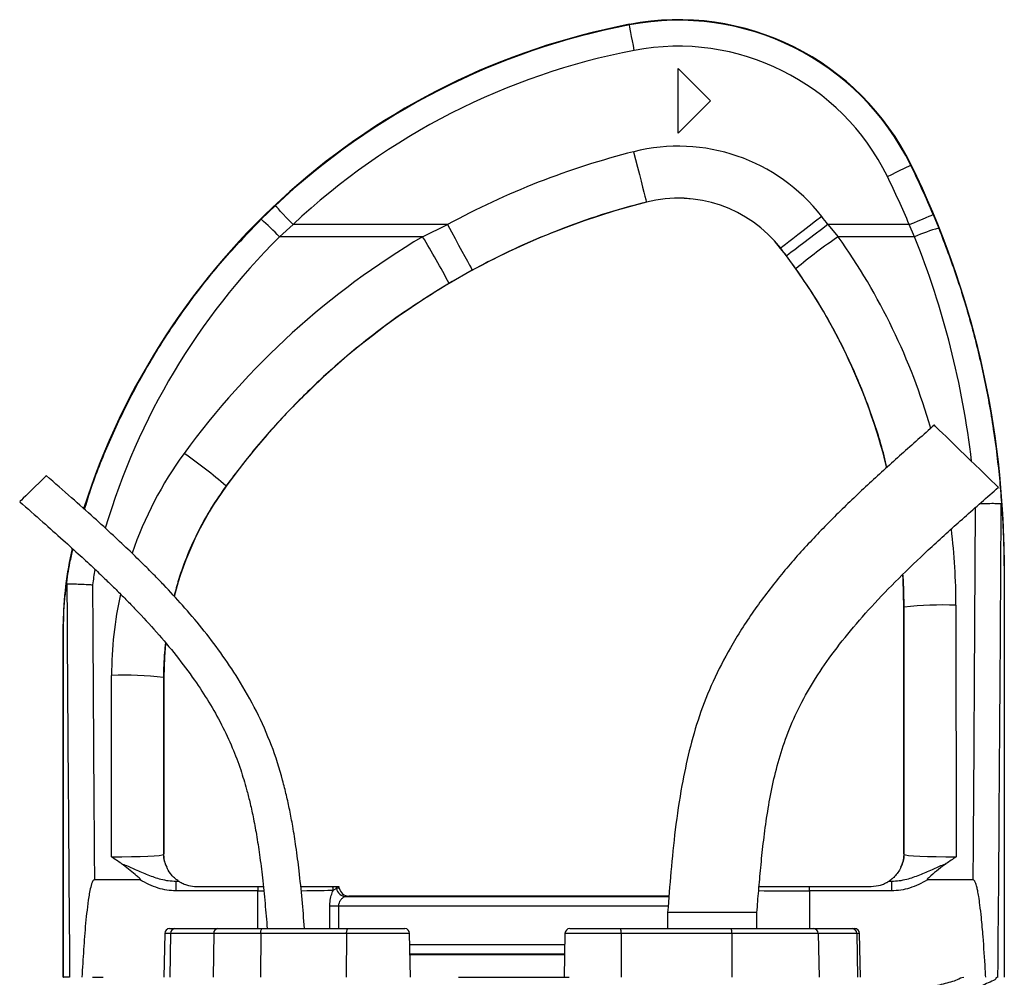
# Model space of a CAD drawing. Header units: millimetres. Extents: x 11 to 1572, y 8 to 2126.
# Tile 19 of 19: x 228 to 532, y 1831 to 2126. Entities that reach past the tile are written whole.
import ezdxf

# ---------------------------------------------------------------- set-up
doc = ezdxf.new("R2010")
doc.units = ezdxf.units.MM

msp = doc.modelspace()

# ---------------------------------------------------------------- linework, layer by layer
at = {"color": 7, "linetype": 'Continuous', "lineweight": 25}
for p, q in [((416.22, 2124.19), (416.19, 2124.35)), ((431.25, 2110.78), (441.25, 2100.78)), ((431.25, 2090.78), (431.25, 2110.78)), ((441.25, 2100.78), (431.25, 2090.78)), ((502.9, 2080.99), (503.05, 2081.06)), ((421.44, 2069.59), (421.45, 2069.56)), ((302.72, 2064.29), (307.06, 2068.49)), ((509.83, 2065.75), (511.53, 2061.58)), ((312.54, 2062.66), (308.35, 2058.91)), ((360.15, 2062.66), (312.54, 2062.66)), ((352.49, 2058.91), (360.15, 2062.66)), ((477.4, 2062.66), (480.58, 2058.91)), ((502.45, 2062.66), (477.4, 2062.66)), ((504.11, 2058.91), (502.45, 2062.66)), ((352.49, 2058.91), (308.35, 2058.91)), ((504.11, 2058.91), (480.58, 2058.91)), ((462.84, 2055.36), (462.82, 2055.34)), ((467.54, 2049.05), (464.62, 2053.04)), ((367.8, 2048.61), (360.64, 2044.54)), ((291.89, 1982.14), (291.95, 1982.09)), ((531.69, 1957.58), (531.75, 1957.58)), ((531.69, 1957.58), (531.69, 1830.78)), ((531.75, 1957.58), (531.75, 1830.78)), ((516.85, 1945.42), (516.9, 1867.91)), ((500.85, 1944.82), (500.75, 1944.82)), ((500.75, 1868.78), (500.75, 1944.82)), ((500.9, 1868.62), (500.85, 1944.82)), ((241.81, 1939.55), (241.75, 1939.55)), ((241.75, 1830.78), (241.75, 1939.55)), ((241.81, 1830.78), (241.81, 1939.55)), ((256.59, 1867.91), (256.63, 1923.77)), ((272.63, 1923.17), (272.59, 1868.62)), ((272.63, 1923.17), (272.75, 1923.17)), ((272.75, 1923.17), (272.75, 1868.78)), ((272.59, 1868.62), (272.75, 1868.78)), ((500.75, 1868.78), (500.9, 1868.62)), ((265.43, 1860.78), (251.33, 1860.78)), ((276.45, 1860.4), (276.45, 1857.4)), ((276.45, 1860.4), (277.3, 1860.4)), ((496.2, 1860.4), (497.04, 1860.4)), ((497.04, 1857.4), (497.04, 1860.4)), ((522.16, 1860.78), (508.06, 1860.78)), ((301.74, 1857.4), (276.45, 1857.4)), ((282.75, 1858.78), (301.74, 1858.78)), ((301.74, 1858.78), (301.74, 1857.4)), ((301.74, 1858.78), (303.39, 1858.78)), ((324.76, 1858.78), (325.8, 1858.78)), ((325.96, 1858.17), (324.97, 1857.64)), ((326.79, 1858.28), (326.78, 1858.27)), ((471.75, 1857.4), (471.75, 1858.78)), ((471.75, 1858.78), (490.75, 1858.78)), ((497.04, 1857.4), (471.75, 1857.4)), ((328.83, 1855.66), (428.39, 1855.66)), ((329.75, 1855.78), (329.74, 1855.77)), ((428.4, 1855.78), (329.75, 1855.78)), ((326.54, 1852.66), (323.88, 1852.66)), ((428, 1850.78), (428, 1845.78)), ((455.5, 1850.78), (428, 1850.78)), ((455.5, 1845.78), (455.5, 1850.78)), ((274.5, 1845.78), (276.11, 1845.78)), ((276.11, 1845.78), (289.42, 1845.78)), ((289.42, 1845.78), (303.05, 1845.78)), ((303.05, 1845.78), (329.52, 1845.78)), ((329.52, 1845.78), (346.99, 1845.78)), ((397.84, 1845.78), (413.41, 1845.78)), ((413.41, 1845.78), (447.52, 1845.78)), ((447.52, 1845.78), (473, 1845.78)), ((473, 1845.78), (484.85, 1845.78)), ((484.85, 1845.78), (485.65, 1845.78)), ((273, 1844.31), (272.76, 1830.78)), ((274.79, 1844.31), (274.58, 1830.78)), ((288.1, 1844.31), (274.79, 1844.31)), ((288.1, 1844.31), (287.89, 1830.78)), ((302.58, 1844.31), (288.1, 1844.31)), ((302.58, 1844.31), (302.5, 1830.78)), ((329.05, 1844.31), (302.58, 1844.31)), ((329.05, 1844.31), (328.97, 1830.78)), ((348.73, 1830.78), (348.49, 1844.31)), ((396.34, 1844.31), (396.1, 1830.78)), ((413.67, 1844.31), (413.71, 1830.78)), ((447.78, 1844.31), (413.67, 1844.31)), ((447.78, 1844.31), (447.82, 1830.78)), ((474.41, 1844.31), (447.78, 1844.31)), ((474.41, 1844.31), (474.64, 1830.78)), ((486.26, 1844.31), (474.41, 1844.31)), ((486.26, 1844.31), (486.48, 1830.78)), ((487.39, 1830.78), (487.15, 1844.31)), ((396.23, 1837.91), (348.6, 1837.91)), ((348.61, 1837.78), (396.23, 1837.78)), ((241.75, 1830.78), (241.81, 1830.78)), ((243.7, 1830.78), (241.81, 1830.78)), ((250.72, 1830.78), (254.03, 1830.78)), ((363.54, 1830.78), (397.68, 1830.78))]:
    msp.add_line(p, q, dxfattribs=at)
at = {"color": 8, "linetype": 'Continuous', "lineweight": 25}
for p, q in [((301.74, 1845.78), (301.74, 1857.4)), ((471.75, 1857.4), (471.75, 1845.78)), ((323.88, 1845.78), (323.88, 1852.66)), ((326.54, 1852.66), (326.54, 1845.78)), ((428.15, 1852.66), (326.54, 1852.66)), ((274.79, 1844.31), (273, 1844.31)), ((348.49, 1844.31), (329.05, 1844.31)), ((413.67, 1844.31), (396.34, 1844.31)), ((487.15, 1844.31), (486.26, 1844.31)), ((348.55, 1840.9), (396.28, 1840.9))]:
    msp.add_line(p, q, dxfattribs=at)
at = {"color": 7, "linetype": 'Continuous', "lineweight": 25, "flags": 128}
for points in [[(417.72, 2116.33), (417.43, 2117.85), (417.15, 2119.31), (416.89, 2120.65), (416.67, 2121.84), (416.48, 2122.82), (416.34, 2123.55), (416.25, 2124.01), (416.22, 2124.19)], [(417.52, 2085.1), (418.13, 2082.7), (418.72, 2080.36), (419.28, 2078.13), (419.8, 2076.07), (420.27, 2074.23), (420.67, 2072.65), (420.99, 2071.37), (421.23, 2070.42), (421.38, 2069.82), (421.44, 2069.59)], [(495.72, 2077.46), (497.1, 2078.14), (498.43, 2078.8), (499.67, 2079.4), (500.75, 2079.93), (501.64, 2080.37), (502.31, 2080.7), (502.74, 2080.91), (502.9, 2080.99)], [(312.54, 2062.66), (311.48, 2063.78), (310.47, 2064.86), (309.53, 2065.86), (308.7, 2066.74), (308.02, 2067.47), (307.51, 2068.01), (307.19, 2068.36), (307.06, 2068.49)], [(475.47, 2065.19), (473.51, 2063.67), (471.61, 2062.18), (469.79, 2060.77), (468.12, 2059.47), (466.62, 2058.3), (465.33, 2057.3), (464.29, 2056.49), (463.51, 2055.88), (463.03, 2055.51), (462.84, 2055.36)], [(502.45, 2062.66), (503.87, 2063.25), (505.24, 2063.83), (506.51, 2064.36), (507.62, 2064.82), (508.54, 2065.21), (509.23, 2065.5), (509.66, 2065.68), (509.83, 2065.75)], [(360.15, 2062.66), (361.34, 2060.48), (362.49, 2058.36), (363.59, 2056.34), (364.61, 2054.48), (365.52, 2052.81), (366.3, 2051.37), (366.93, 2050.21), (367.4, 2049.35), (367.69, 2048.81), (367.8, 2048.61)], [(477.4, 2062.66), (475.42, 2061.17), (473.49, 2059.72), (471.66, 2058.33), (469.96, 2057.06), (468.44, 2055.92), (467.14, 2054.93), (466.08, 2054.14), (465.3, 2053.55), (464.81, 2053.18), (464.62, 2053.04)], [(529.93, 1981.73), (529.8, 1981.85), (529.42, 1982.22), (528.8, 1982.82), (527.95, 1983.64), (526.89, 1984.67), (525.66, 1985.86), (524.29, 1987.19), (522.8, 1988.63), (521.24, 1990.14), (519.66, 1991.68), (518.08, 1993.21), (516.55, 1994.69), (515.12, 1996.08), (513.81, 1997.35), (512.66, 1998.46), (511.71, 1999.38), (510.97, 2000.1), (510.47, 2000.59), (510.21, 2000.83), (510.18, 2000.87)], [(236.57, 1985.3), (236.53, 1985.27), (236.28, 1985.02), (235.78, 1984.53), (235.07, 1983.85), (234.2, 1983), (233.21, 1982.05), (232.18, 1981.04), (231.16, 1980.06), (230.23, 1979.15), (229.43, 1978.38), (228.82, 1977.79), (228.44, 1977.42), (228.31, 1977.29)], [(500.75, 1944.82), (500.55, 1953.32), (500.47, 1954.77)], [(273.29, 1933.56), (272.94, 1929.47), (272.75, 1923.17)], [(302.58, 1844.31), (302.59, 1844.6), (302.61, 1844.87), (302.66, 1845.13), (302.72, 1845.35), (302.79, 1845.53), (302.87, 1845.67), (302.96, 1845.75), (303.05, 1845.78)], [(329.05, 1844.31), (329.06, 1844.6), (329.08, 1844.87), (329.13, 1845.13), (329.19, 1845.35), (329.26, 1845.53), (329.34, 1845.67), (329.43, 1845.75), (329.52, 1845.78)]]:
    msp.add_lwpolyline(points, dxfattribs=at)
at = {"color": 7, "linetype": 'Continuous', "lineweight": 25}
for centre, radius, start, end in [((457.6, 1908.29), 220, 100.8513, 162.3218), ((457.6, 1908.29), 219.83, 100.8513, 133.2192), ((431.25, 2045.78), 80, 26.1686, 100.8513), ((431.25, 2045.78), 79.83, 26.1686, 100.8513), ((457.6, 1908.29), 211.83, 100.8513, 133.2192), ((431.25, 2045.78), 71.83, 26.1686, 100.8513), ((477.78, 1846.57), 246.03, 104.1774, 118.5618), ((431.25, 2030.78), 56.03, 37.8812, 104.1774), ((251.75, 1957.58), 279.83, 22.74, 26.1686), ((251.75, 1957.58), 280, 0, 26.1686), ((251.75, 1957.58), 271.83, 22.74, 26.1686), ((477.78, 1846.57), 230, 104.1774, 143.8978), ((477.78, 1846.57), 230.03, 104.1774, 118.5618), ((431.25, 2030.78), 40.03, 37.8812, 104.1774), ((431.25, 2030.78), 40, 37.8812, 104.1774), ((253.03, 2006.56), 76.17, 43.4178, 49.2792), ((320.75, 1944.82), 196.03, 36.9506, 37.8812), ((527.75, 2004.87), 58.98, 105.962, 113.634), ((158.91, 1939.65), 227.37, 27.4723, 31.6352), ((558.62, 1942.13), 140.46, 123.7525, 130.4266), ((320.75, 1944.82), 180, 13.7969, 37.8812), ((320.75, 1944.82), 180.03, 36.9506, 37.8812), ((198.64, 1875.27), 141.83, 48.8948, 55.5069), ((372.75, 1923.17), 100, 143.8978, 165.5705), ((341.75, 1939.55), 100, 166.4919, 180), ((513.02, 1833.92), 111.56, 88.0318, 96.2605), ((260.46, 1812.23), 111.6, 83.7406, 91.9663), ((280.59, 1868.63), 8, 180.017, 209.2385), ((492.9, 1868.63), 8, 330.7628, 359.9809), ((282.75, 1868.78), 10, 236.7459, 236.9813), ((490.75, 1868.78), 10, 303.0187, 303.2541), ((321.76, 1857.62), 3.21, 0.3153, 21.1918), ((322.91, 1857.67), 3.1, 9.2907, 21.0227), ((328.88, 1858.61), 2.95, 188.4958, 268.9334), ((323.83, 1857.78), 2.99, 9.5844, 19.6442), ((329.74, 1858.78), 3, 189.6008, 269.9794), ((274.5, 1844.28), 1.5, 90, 179), ((276.2, 1844.37), 1.41, 93.8434, 182.5447), ((289.51, 1844.37), 1.41, 93.8434, 182.5447), ((346.99, 1844.28), 1.5, 1, 90), ((397.84, 1844.28), 1.5, 90, 179), ((411.36, 1844.66), 2.33, 351.3064, 28.7354), ((445.48, 1844.66), 2.33, 351.3098, 28.732), ((472.96, 1844.33), 1.46, 359.2304, 88.2033), ((484.81, 1844.33), 1.46, 359.2299, 88.2038), ((485.65, 1844.28), 1.5, 1, 90)]:
    msp.add_arc(centre, radius, start, end, dxfattribs=at)
at = {"color": 8, "linetype": 'Continuous', "lineweight": 25}
for centre, major_axis, ratio, start_param, end_param in [((457.6, 1908.72), (0, 211.73), 1, 0.782273, 1.281487), ((320.75, 1945.29), (0, 196.1), 1, 4.994576, 5.33036), ((251.75, 1958.06), (0, 271.77), 1, 4.829239, 5.092582), ((372.75, 1923.69), (0, 116.12), 1, 0.940165, 1.239921), ((431.75, 2314.27), (0, 2453.33), 0.0375, 4.526476, 4.573866), ((320.75, 1945.29), (0, 196.1), 1, 4.713044, 4.832681), ((341.75, 1939.91), (0, 91.75), 1, 1.390312, 1.441676), ((372.75, 1923.69), (0, 116.12), 1, 1.352524, 1.570142), ((301.74, 1857.78), (25, 0), 0.01536, 4.712389, 4.784398), ((301.74, 1857.78), (25, 0), 0.01536, 5.278206, 5.904709), ((471.75, 1857.78), (25, 0), 0.01536, 4.031302, 4.712389)]:
    msp.add_ellipse(centre, major_axis=major_axis, ratio=ratio, start_param=start_param, end_param=end_param, dxfattribs=at)
at = {"color": 7, "linetype": 'Continuous', "lineweight": 25}
for centre, major_axis, ratio, start_param, end_param in [((477.78, 1847.01), (0, 246.17), 1, 0.533961, 0.940165), ((431.75, 2313.97), (0, 2453.33), 0.040761, 4.514143, 4.574478), ((341.75, 2313.97), (0, 2453.33), 0.040761, 1.718901, 1.769042), ((341.75, 2314.27), (0, 2453.33), 0.0375, 1.719116, 1.756709), ((256.59, 1868.63), (16, 0.01), 0.044955, 4.71232, 6.265675), ((280.75, 1868.78), (5.66, 5.66), 0.999695, 2.356347, 2.357638), ((492.74, 1868.78), (5.66, -5.66), 0.999695, 0.783955, 0.785246), ((516.9, 1868.63), (16, -0.01), 0.044955, 3.159102, 4.712458), ((256.59, 1860.63), (24, 0), 0.017479, 5.686787, 5.750168), ((516.9, 1860.63), (24, 0), 0.017479, 3.67461, 3.737991), ((323.83, 1857.78), (-2.12, -2.12), 0.999695, 2.523619, 2.695987), ((329.75, 1858.78), (-2.12, -2.12), 0.999695, 5.665212, 7.068431), ((301.74, 1855.78), (28, 0), 0.017455, 6.026641, 6.265732)]:
    msp.add_ellipse(centre, major_axis=major_axis, ratio=ratio, start_param=start_param, end_param=end_param, dxfattribs=at)
at = {"color": 8, "linetype": 'Continuous', "lineweight": 25}
for points, knots in [([(248.31, 1974.9), (248.9, 1976.88), (251.03, 1983.99), (255.84, 1995.84), (262.76, 2010.45), (270.86, 2024.6), (280.2, 2038.42), (290.72, 2051.81), (298.71, 2060.12), (302.72, 2064.29)], [0, 0, 0, 0, 0.0586978, 0.2105556, 0.3624135, 0.5176335, 0.6728538, 0.8359204, 1, 1, 1, 1]), ([(495.5, 1987.79), (495.24, 1989), (493.92, 1995.08), (490.3, 2005.89), (484.59, 2020.06), (478.47, 2031.91), (472.71, 2041.54), (469.26, 2046.54), (467.54, 2049.05)], [0, 0, 0, 0, 0.054724, 0.275857, 0.503416, 0.730974, 0.865314, 1, 1, 1, 1]), ([(291.89, 1982.14), (290.36, 1979.94), (287.3, 1975.54), (283.37, 1968.45), (279.98, 1961.01), (277.46, 1954.22), (276.32, 1949.88), (275.89, 1948.2)], [0, 0, 0, 0, 0.212623, 0.425243, 0.643584, 0.861926, 1, 1, 1, 1]), ([(242.7, 1951.45), (243.01, 1953.82), (243.52, 1957.6), (244.42, 1961.3), (244.76, 1962.68)], [0, 0, 0, 0, 0.626611, 1, 1, 1, 1]), ([(500.85, 1944.82), (500.84, 1947.49), (500.82, 1950.87), (500.58, 1954.25), (500.52, 1954.97)], [0, 0, 0, 0, 0.788009, 1, 1, 1, 1]), ([(273.27, 1933.78), (273.14, 1932.81), (272.7, 1929.29), (272.65, 1925.74), (272.63, 1923.17)], [0, 0, 0, 0, 0.274129, 1, 1, 1, 1])]:
    msp.add_open_spline(points, degree=3, knots=knots, dxfattribs=at)
at = {"color": 7, "linetype": 'Continuous', "lineweight": 25}
for points, knots in [([(511.53, 2061.58), (513.43, 2056.6), (517.23, 2046.62), (521.83, 2031.27), (525.63, 2015.62), (528.5, 1999.7), (530.15, 1986.42), (530.73, 1978.48), (530.92, 1975.94)], [0, 0, 0, 0, 0.181444, 0.363184, 0.544926, 0.729105, 0.913284, 1, 1, 1, 1]), ([(360.64, 2044.54), (356.1, 2041.73), (347, 2036.1), (334.36, 2026.65), (322.55, 2016.59), (311.6, 2005.89), (301.26, 1994.46), (295.01, 1986.25), (291.89, 1982.14)], [0, 0, 0, 0, 0.1712094, 0.3432546, 0.5059747, 0.6686954, 0.8343483, 1, 1, 1, 1]), ([(510.18, 2000.87), (506.8, 1997.9), (500.09, 1991.99), (490.16, 1983.02), (480.51, 1973.85), (471.21, 1964.35), (462.42, 1954.34), (454.34, 1943.7), (447.46, 1932.9), (441.87, 1922.08), (437.65, 1911.44), (434.57, 1900.69), (432.11, 1888.96), (430.28, 1876.51), (428.97, 1863.44), (428.32, 1854.95), (428, 1850.78)], [0, 0, 0, 0, 0.075782, 0.150783, 0.225432, 0.300064, 0.374771, 0.449774, 0.525045, 0.590363, 0.654638, 0.717589, 0.778745, 0.856355, 0.929624, 1, 1, 1, 1]), ([(316.1, 1845.79), (315.85, 1848.79), (315.37, 1854.71), (314.51, 1863.14), (313.54, 1870.64), (312.55, 1876.89), (311.56, 1882.16), (310.53, 1886.89), (308.84, 1893.6), (306.06, 1902.36), (301.42, 1912.82), (296.06, 1922.28), (290.35, 1930.78), (284.58, 1938.31), (278.67, 1945.26), (273.78, 1950.55), (269.78, 1954.67), (266.33, 1958.13), (262.06, 1962.28), (256.93, 1967.11), (250.92, 1972.6), (244.04, 1978.73), (239.15, 1983.03), (236.57, 1985.3)], [0, 0, 0, 0, 0.054188, 0.106887, 0.152255, 0.190202, 0.22061, 0.248695, 0.277171, 0.344972, 0.413672, 0.482458, 0.5402, 0.597698, 0.652947, 0.704117, 0.727162, 0.756274, 0.791973, 0.834207, 0.882949, 0.938203, 1, 1, 1, 1]), ([(455.5, 1850.78), (455.68, 1853), (456.05, 1857.59), (456.68, 1864.68), (457.46, 1872.14), (458.47, 1879.9), (459.83, 1887.89), (461.69, 1896.04), (464.24, 1904.31), (467.73, 1912.63), (472.26, 1920.97), (477.83, 1929.35), (484.4, 1937.79), (491.93, 1946.31), (500.37, 1954.94), (509.62, 1963.7), (519.56, 1972.65), (526.42, 1978.66), (529.93, 1981.73)], [0, 0, 0, 0, 0.04261, 0.088057, 0.136008, 0.186034, 0.237676, 0.290825, 0.345714, 0.402895, 0.463102, 0.526963, 0.594979, 0.667421, 0.744347, 0.825622, 0.910981, 1, 1, 1, 1]), ([(228.31, 1977.29), (230.69, 1975.21), (235.15, 1971.29), (241.38, 1965.76), (246.7, 1960.94), (251.12, 1956.85), (254.79, 1953.37), (258.01, 1950.23), (261.08, 1947.17), (265.29, 1942.84), (270.54, 1937.15), (276.6, 1929.93), (281.99, 1922.74), (286.65, 1915.63), (290.57, 1908.69), (293.86, 1901.7), (296, 1896.01), (297.37, 1891.7), (298.31, 1888.44), (299.29, 1884.62), (300.32, 1879.98), (301.33, 1874.54), (302.29, 1868.27), (303.17, 1861.19), (303.94, 1853.6), (304.37, 1848.36), (304.59, 1845.77)], [0, 0, 0, 0, 0.060029, 0.112752, 0.158152, 0.196248, 0.227073, 0.254114, 0.281541, 0.309349, 0.368733, 0.428485, 0.488229, 0.539099, 0.589874, 0.639433, 0.685544, 0.705118, 0.725202, 0.750014, 0.780006, 0.815273, 0.855143, 0.900278, 0.950718, 1, 1, 1, 1]), ([(524.26, 1976.74), (524.9, 1976.76), (526.43, 1976.79), (528.47, 1976.8), (530.16, 1976.78), (530.59, 1976.72), (530.8, 1976.7)], [0, 0, 0, 0, 0.194205, 0.462869, 0.731433, 1, 1, 1, 1]), ([(530.92, 1975.94), (530.91, 1976.06), (530.89, 1976.31), (530.85, 1976.57), (530.82, 1976.68), (530.8, 1976.69), (530.8, 1976.7)], [0, 0, 0, 0, 0.356478, 0.715874, 0.909373, 1, 1, 1, 1]), ([(530.92, 1975.94), (531.05, 1974.11), (531.36, 1969.61), (531.57, 1964.58), (531.66, 1960.71), (531.68, 1959.13), (531.68, 1958.05), (531.69, 1957.58)], [0, 0, 0, 0, 0.3067629, 0.7561796, 0.8439242, 0.9313554, 1, 1, 1, 1]), ([(241.81, 1939.55), (241.81, 1939.79), (241.81, 1940.6), (241.86, 1942.28), (241.98, 1944.55), (242.23, 1947.73), (242.52, 1950.04), (242.7, 1951.45)], [0, 0, 0, 0, 0.046579, 0.151593, 0.388598, 0.625997, 1, 1, 1, 1]), ([(242.84, 1951.94), (242.82, 1951.92), (242.78, 1951.88), (242.73, 1951.66), (242.71, 1951.49), (242.7, 1951.45)], [0, 0, 0, 0, 0.356017, 0.81394, 1, 1, 1, 1]), ([(242.84, 1951.94), (243.06, 1951.96), (243.5, 1952), (245.21, 1951.98), (247.49, 1951.9), (249.45, 1951.8), (250.54, 1951.73), (250.74, 1951.72), (250.76, 1951.72)], [0, 0, 0, 0, 0.236527, 0.47304, 0.709847, 0.947149, 0.995694, 1, 1, 1, 1]), ([(259.64, 1865.81), (258.63, 1866.5), (257.61, 1867.2), (256.6, 1867.91), (256.59, 1867.91)], [0, 0, 0, 0, 0.993183, 1, 1, 1, 1]), ([(273.61, 1864.72), (273.47, 1865.03), (273.2, 1865.64), (272.94, 1866.7), (272.8, 1867.68), (272.77, 1868.09), (272.75, 1868.47), (272.75, 1868.68), (272.75, 1868.77)], [0, 0, 0, 0, 0.399173, 0.795297, 0.867504, 0.94011, 0.972328, 1, 1, 1, 1]), ([(500.75, 1868.77), (500.74, 1868.67), (500.74, 1868.43), (500.72, 1867.93), (500.64, 1867.23), (500.49, 1866.49), (500.24, 1865.58), (500.03, 1865.07), (499.88, 1864.72)], [0, 0, 0, 0, 0.029786, 0.070902, 0.17698, 0.378532, 0.580994, 1, 1, 1, 1]), ([(516.9, 1867.91), (516.89, 1867.91), (515.89, 1867.2), (514.87, 1866.5), (513.85, 1865.81)], [0, 0, 0, 0, 0.006824, 1, 1, 1, 1]), ([(259.64, 1865.81), (259.88, 1865.72), (261.33, 1865.18), (264.03, 1863.94), (267.78, 1862.29), (271.19, 1861.13), (274.1, 1860.5), (275.67, 1860.43), (276.45, 1860.4)], [0, 0, 0, 0, 0.042722, 0.259245, 0.497646, 0.735582, 0.867884, 1, 1, 1, 1]), ([(265.43, 1860.78), (265.46, 1860.78), (265.49, 1860.78), (265.53, 1860.8), (265.55, 1860.81), (265.56, 1860.83), (265.56, 1860.85), (265.56, 1860.9), (265.49, 1861.03), (265.1, 1861.45), (263.36, 1862.89), (261.52, 1864.5), (259.87, 1865.65), (259.64, 1865.81)], [0, 0, 0, 0, 0.008447, 0.011931, 0.015444, 0.017898, 0.020353, 0.024361, 0.034684, 0.075932, 0.239278, 0.891148, 1, 1, 1, 1]), ([(277.26, 1860.42), (277.14, 1860.49), (276.95, 1860.61), (275.99, 1861.39), (274.95, 1862.42), (273.97, 1863.92), (273.69, 1864.55), (273.61, 1864.72)], [0, 0, 0, 0, 0.3010467, 0.4741513, 0.6474665, 0.9040857, 1, 1, 1, 1]), ([(499.88, 1864.72), (499.8, 1864.54), (499.56, 1864), (498.72, 1862.68), (497.7, 1861.56), (496.92, 1860.9), (496.38, 1860.52), (496.28, 1860.45), (496.23, 1860.42)], [0, 0, 0, 0, 0.100492, 0.297414, 0.493735, 0.656675, 0.819624, 1, 1, 1, 1]), ([(497.04, 1860.4), (497.83, 1860.43), (499.39, 1860.5), (502.31, 1861.13), (505.71, 1862.29), (509.46, 1863.94), (512.16, 1865.18), (513.61, 1865.72), (513.85, 1865.81)], [0, 0, 0, 0, 0.132116, 0.264416, 0.502353, 0.740754, 0.957278, 1, 1, 1, 1]), ([(513.85, 1865.81), (513.04, 1865.22), (511.41, 1864.04), (509.59, 1862.44), (508.42, 1861.47), (508.04, 1861.07), (507.95, 1860.94), (507.93, 1860.9), (507.93, 1860.86), (507.93, 1860.83), (507.94, 1860.81), (507.96, 1860.8), (508, 1860.78), (508.04, 1860.78), (508.06, 1860.78)], [0, 0, 0, 0, 0.380089, 0.760772, 0.917244, 0.960163, 0.967526, 0.975568, 0.978848, 0.982156, 0.98462, 0.987066, 0.991366, 1, 1, 1, 1]), ([(251.33, 1860.78), (251.29, 1860.78), (251.2, 1860.77), (251.04, 1860.66), (250.74, 1860.27), (250.1, 1858.56), (249.35, 1854.2), (248.56, 1847.45), (247.97, 1839.19), (247.63, 1833.63), (247.46, 1830.78)], [0, 0, 0, 0, 0.0039265, 0.0088981, 0.0182412, 0.0520217, 0.1859593, 0.4526205, 0.7194515, 1, 1, 1, 1]), ([(276.45, 1857.4), (275.53, 1857.44), (273.66, 1857.54), (270.87, 1858.25), (268.1, 1859.31), (266.33, 1860.29), (265.43, 1860.78)], [0, 0, 0, 0, 0.236814, 0.479469, 0.73794, 1, 1, 1, 1]), ([(277.3, 1860.4), (277.33, 1860.38), (277.38, 1860.34), (277.77, 1860.1), (278.51, 1859.7), (279.98, 1859.1), (281.51, 1858.81), (282.54, 1858.79), (282.75, 1858.78)], [0, 0, 0, 0, 0.096992, 0.193378, 0.330469, 0.548889, 0.911427, 1, 1, 1, 1]), ([(490.75, 1858.78), (491.73, 1858.86), (493.15, 1858.98), (494.75, 1859.6), (495.55, 1860), (496, 1860.27), (496.17, 1860.38), (496.19, 1860.39), (496.2, 1860.4)], [0, 0, 0, 0, 0.425162, 0.613983, 0.770767, 0.874043, 0.960868, 1, 1, 1, 1]), ([(508.06, 1860.78), (507.18, 1860.3), (505.41, 1859.32), (502.65, 1858.26), (499.85, 1857.54), (497.99, 1857.45), (497.04, 1857.4)], [0, 0, 0, 0, 0.258763, 0.520533, 0.757631, 1, 1, 1, 1]), ([(526.03, 1830.78), (525.98, 1831.62), (525.75, 1835.82), (525.34, 1841.96), (524.76, 1848.55), (524.3, 1852.66), (523.92, 1855.41), (523.59, 1857.26), (523.32, 1858.49), (523.09, 1859.31), (522.9, 1859.87), (522.72, 1860.27), (522.55, 1860.54), (522.39, 1860.7), (522.27, 1860.77), (522.19, 1860.78), (522.16, 1860.78)], [0, 0, 0, 0, 0.082592, 0.412983, 0.60447, 0.732978, 0.819335, 0.877481, 0.916748, 0.943382, 0.961575, 0.97413, 0.987093, 0.992367, 0.996868, 1, 1, 1, 1]), ([(314.92, 1858.78), (315.08, 1858.78), (316.47, 1858.78), (318.74, 1858.78), (321.38, 1858.78), (323.39, 1858.78), (324.3, 1858.78), (324.76, 1858.78)], [0, 0, 0, 0, 0.0342567, 0.3041783, 0.5740963, 0.7870489, 1, 1, 1, 1]), ([(323.88, 1852.66), (323.89, 1852.95), (323.91, 1853.94), (324.18, 1855.59), (324.62, 1856.92), (324.9, 1857.5), (324.97, 1857.64)], [0, 0, 0, 0, 0.150367, 0.510806, 0.876624, 1, 1, 1, 1]), ([(325.8, 1858.78), (326.03, 1858.78), (326.49, 1858.78), (326.59, 1858.78), (326.65, 1858.78)], [0, 0, 0, 0, 0.496407, 1, 1, 1, 1]), ([(326.78, 1858.27), (326.73, 1858.26), (326.64, 1858.22), (326.19, 1858.19), (325.96, 1858.17)], [0, 0, 0, 0, 0.496419, 1, 1, 1, 1]), ([(456.17, 1858.78), (456.65, 1858.78), (458.19, 1858.78), (461.24, 1858.78), (464.89, 1858.78), (468.43, 1858.78), (470.64, 1858.78), (471.75, 1858.78)], [0, 0, 0, 0, 0.112655, 0.360088, 0.60752, 0.803761, 1, 1, 1, 1]), ([(328.83, 1855.66), (328.62, 1855.62), (328.21, 1855.53), (327.51, 1854.97), (326.94, 1854.24), (326.66, 1853.55), (326.56, 1853.05), (326.55, 1852.81), (326.54, 1852.66)], [0, 0, 0, 0, 0.232362, 0.468983, 0.704824, 0.858447, 0.916194, 1, 1, 1, 1]), ([(425.98, 1805.25), (425.98, 1805.25), (428.73, 1805.25), (433.9, 1807.72), (442.78, 1809.63), (452.34, 1812.37), (462.53, 1815.06), (472.23, 1817.68), (481.09, 1820.06), (489.11, 1822.23), (496.31, 1824.17), (502.68, 1825.92), (508.28, 1827.44), (513.06, 1828.9), (516.85, 1829.71), (518.45, 1830.78), (519.23, 1830.78), (519.23, 1830.78)], [0, 0, 0, 0, 0, 0.065342, 0.130684, 0.221515, 0.312671, 0.403828, 0.494659, 0.577078, 0.659618, 0.742037, 0.815846, 0.889741, 0.96356, 1, 1, 1, 1, 1]), ([(529.77, 1830.78), (529.77, 1830.78), (529.17, 1830.78), (529.29, 1829.96), (527.35, 1829.39), (525.88, 1828.7), (525.14, 1828.35)], [0, 0, 0, 0, 0.000003, 0.193053, 0.595795, 1, 1, 1, 1])]:
    msp.add_open_spline(points, degree=3, knots=knots, dxfattribs=at)

doc.saveas('drawing.dxf')
